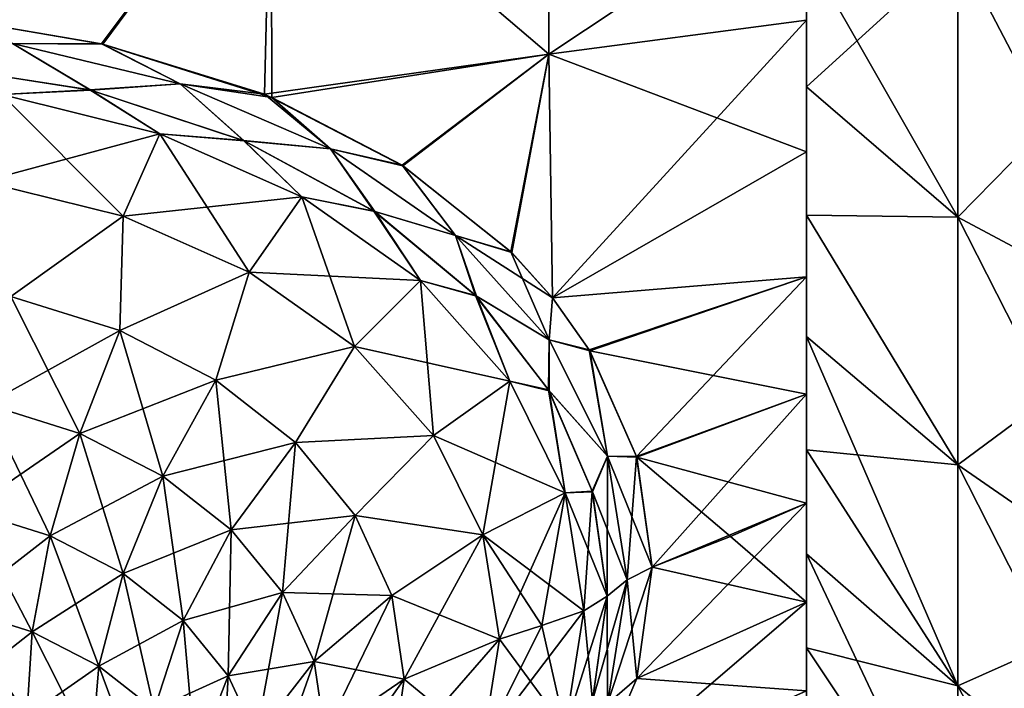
# Model space of a CAD drawing. Header units: millimetres. Extents: x -139 to 139, y -32 to 1264.
# Tile 27 of 256: x -124.02 to -115.98, y -10.7 to -5.25. Entities that reach past the tile are written whole.
import ezdxf

# ---------------------------------------------------------------- set-up
doc = ezdxf.new("R2010")
doc.units = ezdxf.units.MM
doc.header["$LTSCALE"] = 26.699852
for name, color, linetype in [('152', 7, 'CONTINUOUS'), ('155', 7, 'CONTINUOUS'), ('157', 7, 'CONTINUOUS'), ('158', 7, 'CONTINUOUS'), ('160', 7, 'CONTINUOUS'), ('162', 7, 'CONTINUOUS'), ('165', 7, 'CONTINUOUS'), ('166', 7, 'CONTINUOUS'), ('169', 7, 'CONTINUOUS'), ('170', 7, 'CONTINUOUS'), ('174', 7, 'CONTINUOUS'), ('175', 7, 'CONTINUOUS'), ('176', 7, 'CONTINUOUS'), ('180', 7, 'CONTINUOUS'), ('205', 7, 'CONTINUOUS'), ('206', 7, 'CONTINUOUS'), ('207', 7, 'CONTINUOUS'), ('208', 7, 'CONTINUOUS'), ('55', 7, 'CONTINUOUS'), ('59', 7, 'CONTINUOUS')]:
    doc.layers.add(name, color=color, linetype=linetype)

msp = doc.modelspace()

# ---------------------------------------------------------------- linework, layer by layer
at = {"layer": '152', "color": 7, "linetype": 'CONTINUOUS', "true_color": 0xa2afbf}
for points in [[(-124.3241, -5.2784, 14.3945), (-121.9666, -3.596, 14.4944), (-124.3306, -3.2274, 14.9888), (-124.3241, -5.2784, 14.3945)], [(-119.7015, -5.5284, 13.0239), (-119.7015, -3.3749, 13.7403), (-121.9666, -3.596, 14.4944), (-119.7015, -5.5284, 13.0239)], [(-119.7015, -3.3749, 13.7403), (-119.7015, -5.5284, 13.0239), (-117.6, -4.1313, 12.3261), (-119.7015, -3.3749, 13.7403)], [(-123.3503, -5.4442, 14.2089), (-121.9666, -3.596, 14.4944), (-124.3241, -5.2784, 14.3945), (-123.3503, -5.4442, 14.2089)], [(-121.9616, -5.8819, 13.7254), (-121.9666, -3.596, 14.4944), (-123.3503, -5.4442, 14.2089), (-121.9616, -5.8819, 13.7254)], [(-121.9616, -5.8819, 13.7254), (-119.7015, -5.5284, 13.0239), (-121.9666, -3.596, 14.4944), (-121.9616, -5.8819, 13.7254)], [(-117.6, -4.1313, 12.3261), (-119.7015, -5.5284, 13.0239), (-117.6, -5.251, 11.8923), (-117.6, -4.1313, 12.3261)], [(-119.7015, -5.5284, 13.0239), (-119.6724, -7.5163, 11.9719), (-117.6, -5.251, 11.8923), (-119.7015, -5.5284, 13.0239)], [(-117.6, -5.251, 11.8923), (-119.6724, -7.5163, 11.9719), (-117.6, -6.3259, 11.3571), (-117.6, -5.251, 11.8923)], [(-120.8982, -6.4357, 13.123), (-119.7015, -5.5284, 13.0239), (-121.9616, -5.8819, 13.7254), (-120.8982, -6.4357, 13.123)], [(-120.0101, -7.1422, 12.3669), (-119.7015, -5.5284, 13.0239), (-120.8982, -6.4357, 13.123), (-120.0101, -7.1422, 12.3669)], [(-119.6724, -7.5163, 11.9719), (-119.7015, -5.5284, 13.0239), (-120.0101, -7.1422, 12.3669), (-119.6724, -7.5163, 11.9719)], [(-117.6, -6.3259, 11.3571), (-119.6724, -7.5163, 11.9719), (-117.6, -7.3468, 10.725), (-117.6, -6.3259, 11.3571)], [(-119.6724, -7.5163, 11.9719), (-119.3727, -7.9412, 11.5275), (-117.6, -7.3468, 10.725), (-119.6724, -7.5163, 11.9719)], [(-119.3727, -7.9412, 11.5275), (-118.9858, -8.8118, 10.6306), (-117.6, -7.3468, 10.725), (-119.3727, -7.9412, 11.5275)], [(-117.6, -7.3468, 10.725), (-118.9858, -8.8118, 10.6306), (-117.6, -8.305, 10.0013), (-117.6, -7.3468, 10.725)], [(-118.9858, -8.8118, 10.6306), (-118.8571, -9.7166, 9.7166), (-117.6, -8.305, 10.0013), (-118.9858, -8.8118, 10.6306)], [(-117.6, -8.305, 10.0013), (-118.8571, -9.7166, 9.7166), (-117.6, -9.1924, 9.1924), (-117.6, -8.305, 10.0013)], [(-117.6, -9.1924, 9.1924), (-118.8571, -9.7166, 9.7166), (-118.9837, -10.623, 8.8192), (-117.6, -9.1924, 9.1924)], [(-117.6, -10.0013, 8.305), (-117.6, -9.1924, 9.1924), (-118.9837, -10.623, 8.8192), (-117.6, -10.0013, 8.305)], [(-117.6, -9.1924, -9.1924), (-117.6, -10.0013, -8.305), (-118.2192, -9.4658, -9.4658), (-117.6, -9.1924, -9.1924)], [(-118.2192, -9.4658, -9.4658), (-117.6, -10.0013, -8.305), (-118.8571, -9.7166, -9.7166), (-118.2192, -9.4658, -9.4658)], [(-118.8571, -9.7166, -9.7166), (-117.6, -10.0013, -8.305), (-118.984, -10.624, -8.8182), (-118.8571, -9.7166, -9.7166)], [(-117.6, -10.725, 7.3468), (-117.6, -10.0013, 8.305), (-119.3656, -11.5152, 7.9532), (-117.6, -10.725, 7.3468)], [(-119.3656, -11.5152, 7.9532), (-117.6, -10.0013, 8.305), (-118.9837, -10.623, 8.8192), (-119.3656, -11.5152, 7.9532)], [(-117.6, -10.0013, -8.305), (-117.6, -10.725, -7.3468), (-118.984, -10.624, -8.8182), (-117.6, -10.0013, -8.305)], [(-118.984, -10.624, -8.8182), (-117.6, -10.725, -7.3468), (-119.3663, -11.5165, -7.952), (-118.984, -10.624, -8.8182)]]:
    msp.add_3dface(points, dxfattribs=at)
at = {"layer": '155', "color": 7, "linetype": 'CONTINUOUS', "true_color": 0xa2afbf}
for points in [[(-124.324, -5.2784, -14.3945), (-124.3306, -3.2271, -14.9889), (-121.9666, -3.5951, -14.4947), (-124.324, -5.2784, -14.3945)], [(-119.7015, -3.3753, -13.7402), (-119.7015, -5.5288, -13.0238), (-121.9666, -3.5951, -14.4947), (-119.7015, -3.3753, -13.7402)], [(-119.7015, -5.5288, -13.0238), (-119.7015, -3.3753, -13.7402), (-117.6, -4.1313, -12.3261), (-119.7015, -5.5288, -13.0238)], [(-123.3418, -5.4462, -14.2067), (-124.324, -5.2784, -14.3945), (-121.9666, -3.5951, -14.4947), (-123.3418, -5.4462, -14.2067)], [(-122.0222, -5.8569, -13.7527), (-123.3418, -5.4462, -14.2067), (-121.9666, -3.5951, -14.4947), (-122.0222, -5.8569, -13.7527)], [(-119.7015, -5.5288, -13.0238), (-122.0222, -5.8569, -13.7527), (-121.9666, -3.5951, -14.4947), (-119.7015, -5.5288, -13.0238)], [(-117.6, -5.251, -11.8923), (-119.7015, -5.5288, -13.0238), (-117.6, -4.1313, -12.3261), (-117.6, -5.251, -11.8923)], [(-117.6, -6.3259, -11.3571), (-119.7015, -5.5288, -13.0238), (-117.6, -5.251, -11.8923), (-117.6, -6.3259, -11.3571)], [(-122.0222, -5.8569, -13.7527), (-119.7015, -5.5288, -13.0238), (-120.8917, -6.4399, -13.1185), (-122.0222, -5.8569, -13.7527)], [(-120.8917, -6.4399, -13.1185), (-119.7015, -5.5288, -13.0238), (-120.0039, -7.1484, -12.3603), (-120.8917, -6.4399, -13.1185)], [(-119.7015, -5.5288, -13.0238), (-119.6724, -7.5166, -11.9717), (-120.0039, -7.1484, -12.3603), (-119.7015, -5.5288, -13.0238)], [(-119.6724, -7.5166, -11.9717), (-119.7015, -5.5288, -13.0238), (-117.6, -6.3259, -11.3571), (-119.6724, -7.5166, -11.9717)], [(-117.6, -7.3468, -10.725), (-119.6724, -7.5166, -11.9717), (-117.6, -6.3259, -11.3571), (-117.6, -7.3468, -10.725)], [(-119.367, -7.9508, -11.5177), (-119.6724, -7.5166, -11.9717), (-117.6, -7.3468, -10.725), (-119.367, -7.9508, -11.5177)], [(-117.6, -8.305, -10.0013), (-119.367, -7.9508, -11.5177), (-117.6, -7.3468, -10.725), (-117.6, -8.305, -10.0013)], [(-118.9842, -8.8176, -10.6246), (-119.367, -7.9508, -11.5177), (-117.6, -8.305, -10.0013), (-118.9842, -8.8176, -10.6246)], [(-117.6, -9.1924, -9.1924), (-118.9842, -8.8176, -10.6246), (-117.6, -8.305, -10.0013), (-117.6, -9.1924, -9.1924)], [(-117.6, -9.1924, -9.1924), (-118.2192, -9.4658, -9.4658), (-118.9842, -8.8176, -10.6246), (-117.6, -9.1924, -9.1924)], [(-118.2192, -9.4658, -9.4658), (-118.8571, -9.7166, -9.7166), (-118.9842, -8.8176, -10.6246), (-118.2192, -9.4658, -9.4658)]]:
    msp.add_3dface(points, dxfattribs=at)
at = {"layer": '157', "color": 7, "linetype": 'CONTINUOUS', "true_color": 0xa2afbf}
for points in [[(-119.4152, -10.0711, -10.0711), (-119.5684, -11.0324, -9.1097), (-119.7578, -10.1909, -10.1909), (-119.4152, -10.0711, -10.0711)], [(-119.7578, -10.1909, -10.1909), (-119.5684, -11.0324, -9.1097), (-120.105, -10.3038, -10.3038), (-119.7578, -10.1909, -10.1909)], [(-120.105, -10.3038, -10.3038), (-119.5684, -11.0324, -9.1097), (-120.2409, -11.1566, -9.451), (-120.105, -10.3038, -10.3038)]]:
    msp.add_3dface(points, dxfattribs=at)
at = {"layer": '158', "color": 7, "linetype": 'CONTINUOUS', "true_color": 0xa2afbf}
for points in [[(-122.8741, -6.1787, -13.9635), (-124.3189, -6.5674, -14.0402), (-124.1654, -5.8591, -14.283), (-122.8741, -6.1787, -13.9635)], [(-123.1734, -6.8508, -13.7568), (-124.3189, -6.5674, -14.0402), (-122.8741, -6.1787, -13.9635), (-123.1734, -6.8508, -13.7568)], [(-121.7156, -6.6934, -13.4488), (-123.1734, -6.8508, -13.7568), (-122.8741, -6.1787, -13.9635), (-121.7156, -6.6934, -13.4488)], [(-122.1457, -7.3074, -13.3002), (-123.1734, -6.8508, -13.7568), (-121.7156, -6.6934, -13.4488), (-122.1457, -7.3074, -13.3002)], [(-120.7482, -7.3774, -12.7647), (-122.1457, -7.3074, -13.3002), (-121.7156, -6.6934, -13.4488), (-120.7482, -7.3774, -12.7647)], [(-121.2875, -7.9143, -12.6933), (-122.1457, -7.3074, -13.3002), (-120.7482, -7.3774, -12.7647), (-121.2875, -7.9143, -12.6933)], [(-120.0203, -8.1966, -11.9456), (-121.2875, -7.9143, -12.6933), (-120.7482, -7.3774, -12.7647), (-120.0203, -8.1966, -11.9456)], [(-120.6417, -8.6409, -11.9667), (-121.2875, -7.9143, -12.6933), (-120.0203, -8.1966, -11.9456), (-120.6417, -8.6409, -11.9667)], [(-119.5684, -9.1097, -11.0324), (-120.6417, -8.6409, -11.9667), (-120.0203, -8.1966, -11.9456), (-119.5684, -9.1097, -11.0324)], [(-120.2409, -9.451, -11.1566), (-120.6417, -8.6409, -11.9667), (-119.5684, -9.1097, -11.0324), (-120.2409, -9.451, -11.1566)], [(-119.4152, -10.0711, -10.0711), (-120.2409, -9.451, -11.1566), (-119.5684, -9.1097, -11.0324), (-119.4152, -10.0711, -10.0711)], [(-119.4152, -10.0711, -10.0711), (-119.7578, -10.1909, -10.1909), (-120.2409, -9.451, -11.1566), (-119.4152, -10.0711, -10.0711)], [(-119.7578, -10.1909, -10.1909), (-120.105, -10.3038, -10.3038), (-120.2409, -9.451, -11.1566), (-119.7578, -10.1909, -10.1909)]]:
    msp.add_3dface(points, dxfattribs=at)
at = {"layer": '160', "color": 7, "linetype": 'CONTINUOUS', "true_color": 0xa2afbf}
for points in [[(-120.105, -10.3038, -10.3038), (-120.2409, -11.1566, -9.451), (-120.881, -10.6287, -10.6287), (-120.105, -10.3038, -10.3038)], [(-120.9825, -11.3114, -9.9459), (-121.5293, -11.0728, -11.0728), (-120.881, -10.6287, -10.6287), (-120.9825, -11.3114, -9.9459)], [(-120.2409, -11.1566, -9.451), (-120.9825, -11.3114, -9.9459), (-120.881, -10.6287, -10.6287), (-120.2409, -11.1566, -9.451)]]:
    msp.add_3dface(points, dxfattribs=at)
at = {"layer": '162', "color": 7, "linetype": 'CONTINUOUS', "true_color": 0xa2afbf}
for points in [[(-124.3189, -6.5674, -14.0402), (-123.1734, -6.8508, -13.7568), (-124.0899, -7.5056, -13.7518), (-124.3189, -6.5674, -14.0402)], [(-123.1734, -6.8508, -13.7568), (-123.203, -7.7848, -13.4726), (-124.0899, -7.5056, -13.7518), (-123.1734, -6.8508, -13.7568)], [(-123.1734, -6.8508, -13.7568), (-122.1457, -7.3074, -13.3002), (-123.203, -7.7848, -13.4726), (-123.1734, -6.8508, -13.7568)], [(-122.1457, -7.3074, -13.3002), (-122.4175, -8.1883, -13.0691), (-123.203, -7.7848, -13.4726), (-122.1457, -7.3074, -13.3002)], [(-122.1457, -7.3074, -13.3002), (-121.2875, -7.9143, -12.6933), (-122.4175, -8.1883, -13.0691), (-122.1457, -7.3074, -13.3002)], [(-123.203, -7.7848, -13.4726), (-124.2903, -8.3857, -13.7599), (-124.0899, -7.5056, -13.7518), (-123.203, -7.7848, -13.4726)], [(-123.5272, -8.626, -13.5196), (-124.2903, -8.3857, -13.7599), (-123.203, -7.7848, -13.4726), (-123.5272, -8.626, -13.5196)], [(-122.4175, -8.1883, -13.0691), (-123.5272, -8.626, -13.5196), (-123.203, -7.7848, -13.4726), (-122.4175, -8.1883, -13.0691)], [(-121.2875, -7.9143, -12.6933), (-121.7679, -8.6985, -12.5589), (-122.4175, -8.1883, -13.0691), (-121.2875, -7.9143, -12.6933)], [(-121.2875, -7.9143, -12.6933), (-120.6417, -8.6409, -11.9667), (-121.7679, -8.6985, -12.5589), (-121.2875, -7.9143, -12.6933)], [(-122.8514, -8.9732, -13.1724), (-123.5272, -8.626, -13.5196), (-122.4175, -8.1883, -13.0691), (-122.8514, -8.9732, -13.1724)], [(-121.7679, -8.6985, -12.5589), (-122.8514, -8.9732, -13.1724), (-122.4175, -8.1883, -13.0691), (-121.7679, -8.6985, -12.5589)], [(-123.5272, -8.626, -13.5196), (-124.4399, -9.2501, -13.9728), (-124.2903, -8.3857, -13.7599), (-123.5272, -8.626, -13.5196)], [(-123.7693, -9.4612, -13.7617), (-124.4399, -9.2501, -13.9728), (-123.5272, -8.626, -13.5196), (-123.7693, -9.4612, -13.7617)], [(-122.8514, -8.9732, -13.1724), (-123.7693, -9.4612, -13.7617), (-123.5272, -8.626, -13.5196), (-122.8514, -8.9732, -13.1724)], [(-120.6417, -8.6409, -11.9667), (-121.2825, -9.293, -11.9643), (-121.7679, -8.6985, -12.5589), (-120.6417, -8.6409, -11.9667)], [(-120.6417, -8.6409, -11.9667), (-120.2409, -9.451, -11.1566), (-121.2825, -9.293, -11.9643), (-120.6417, -8.6409, -11.9667)], [(-122.2924, -9.4121, -12.7335), (-122.8514, -8.9732, -13.1724), (-121.7679, -8.6985, -12.5589), (-122.2924, -9.4121, -12.7335)], [(-121.2825, -9.293, -11.9643), (-122.2924, -9.4121, -12.7335), (-121.7679, -8.6985, -12.5589), (-121.2825, -9.293, -11.9643)], [(-123.1755, -9.7663, -13.4566), (-123.7693, -9.4612, -13.7617), (-122.8514, -8.9732, -13.1724), (-123.1755, -9.7663, -13.4566)], [(-122.2924, -9.4121, -12.7335), (-123.1755, -9.7663, -13.4566), (-122.8514, -8.9732, -13.1724), (-122.2924, -9.4121, -12.7335)], [(-123.7693, -9.4612, -13.7617), (-124.5307, -10.0511, -14.379), (-124.4399, -9.2501, -13.9728), (-123.7693, -9.4612, -13.7617)], [(-121.8748, -9.9236, -12.222), (-122.2924, -9.4121, -12.7335), (-121.2825, -9.293, -11.9643), (-121.8748, -9.9236, -12.222)], [(-120.9825, -9.9459, -11.3114), (-121.8748, -9.9236, -12.222), (-121.2825, -9.293, -11.9643), (-120.9825, -9.9459, -11.3114)], [(-120.2409, -9.451, -11.1566), (-120.9825, -9.9459, -11.3114), (-121.2825, -9.293, -11.9643), (-120.2409, -9.451, -11.1566)], [(-123.9161, -10.2446, -14.1855), (-124.5307, -10.0511, -14.379), (-123.7693, -9.4612, -13.7617), (-123.9161, -10.2446, -14.1855)], [(-123.1755, -9.7663, -13.4566), (-123.9161, -10.2446, -14.1855), (-123.7693, -9.4612, -13.7617), (-123.1755, -9.7663, -13.4566)], [(-122.6843, -10.152, -13.0709), (-123.1755, -9.7663, -13.4566), (-122.2924, -9.4121, -12.7335), (-122.6843, -10.152, -13.0709)], [(-121.8748, -9.9236, -12.222), (-122.6843, -10.152, -13.0709), (-122.2924, -9.4121, -12.7335), (-121.8748, -9.9236, -12.222)], [(-120.2409, -9.451, -11.1566), (-120.105, -10.3038, -10.3038), (-120.9825, -9.9459, -11.3114), (-120.2409, -9.451, -11.1566)], [(-123.3719, -10.5242, -13.9059), (-123.9161, -10.2446, -14.1855), (-123.1755, -9.7663, -13.4566), (-123.3719, -10.5242, -13.9059)], [(-122.6843, -10.152, -13.0709), (-123.3719, -10.5242, -13.9059), (-123.1755, -9.7663, -13.4566), (-122.6843, -10.152, -13.0709)], [(-122.3172, -10.6016, -12.6213), (-122.6843, -10.152, -13.0709), (-121.8748, -9.9236, -12.222), (-122.3172, -10.6016, -12.6213)], [(-121.6167, -10.4854, -11.6602), (-122.3172, -10.6016, -12.6213), (-121.8748, -9.9236, -12.222), (-121.6167, -10.4854, -11.6602)], [(-121.6167, -10.4854, -11.6602), (-121.8748, -9.9236, -12.222), (-120.9825, -9.9459, -11.3114), (-121.6167, -10.4854, -11.6602)], [(-120.881, -10.6287, -10.6287), (-121.6167, -10.4854, -11.6602), (-120.9825, -9.9459, -11.3114), (-120.881, -10.6287, -10.6287)], [(-120.105, -10.3038, -10.3038), (-120.881, -10.6287, -10.6287), (-120.9825, -9.9459, -11.3114), (-120.105, -10.3038, -10.3038)], [(-123.9161, -10.2446, -14.1855), (-124.5575, -10.7448, -14.9559), (-124.5307, -10.0511, -14.379), (-123.9161, -10.2446, -14.1855)], [(-122.9218, -10.8777, -13.5524), (-123.3719, -10.5242, -13.9059), (-122.6843, -10.152, -13.0709), (-122.9218, -10.8777, -13.5524)], [(-122.3172, -10.6016, -12.6213), (-122.9218, -10.8777, -13.5524), (-122.6843, -10.152, -13.0709), (-122.3172, -10.6016, -12.6213)], [(-123.9595, -10.9331, -14.7677), (-124.5575, -10.7448, -14.9559), (-123.9161, -10.2446, -14.1855), (-123.9595, -10.9331, -14.7677)], [(-123.3719, -10.5242, -13.9059), (-123.9595, -10.9331, -14.7677), (-123.9161, -10.2446, -14.1855), (-123.3719, -10.5242, -13.9059)], [(-123.43, -11.2051, -14.4956), (-123.9595, -10.9331, -14.7677), (-123.3719, -10.5242, -13.9059), (-123.43, -11.2051, -14.4956)], [(-122.9218, -10.8777, -13.5524), (-123.43, -11.2051, -14.4956), (-123.3719, -10.5242, -13.9059), (-122.9218, -10.8777, -13.5524)], [(-122.0904, -11.0952, -12.1277), (-122.3172, -10.6016, -12.6213), (-121.6167, -10.4854, -11.6602), (-122.0904, -11.0952, -12.1277)], [(-121.5293, -11.0728, -11.0728), (-122.0904, -11.0952, -12.1277), (-121.6167, -10.4854, -11.6602), (-121.5293, -11.0728, -11.0728)], [(-120.881, -10.6287, -10.6287), (-121.5293, -11.0728, -11.0728), (-121.6167, -10.4854, -11.6602), (-120.881, -10.6287, -10.6287)], [(-122.5855, -11.2896, -13.1405), (-122.9218, -10.8777, -13.5524), (-122.3172, -10.6016, -12.6213), (-122.5855, -11.2896, -13.1405)], [(-122.0904, -11.0952, -12.1277), (-122.5855, -11.2896, -13.1405), (-122.3172, -10.6016, -12.6213), (-122.0904, -11.0952, -12.1277)]]:
    msp.add_3dface(points, dxfattribs=at)
at = {"layer": '165', "color": 7, "linetype": 'CONTINUOUS', "true_color": 0xa2afbf}
for points in [[(-119.4152, -10.0711, -10.0711), (-119.2266, -9.9519, -9.9519), (-119.3444, -10.8051, -9.1022), (-119.4152, -10.0711, -10.0711)], [(-119.5684, -11.0324, -9.1097), (-119.4152, -10.0711, -10.0711), (-119.3444, -10.8051, -9.1022), (-119.5684, -11.0324, -9.1097)]]:
    msp.add_3dface(points, dxfattribs=at)
at = {"layer": '166', "color": 7, "linetype": 'CONTINUOUS', "true_color": 0xa2afbf}
for points in [[(-123.4388, -5.8235, -14.1615), (-124.1654, -5.8591, -14.283), (-124.8104, -5.6082, -14.3862), (-123.4388, -5.8235, -14.1615)], [(-122.8741, -6.1787, -13.9635), (-124.1654, -5.8591, -14.283), (-123.4388, -5.8235, -14.1615), (-122.8741, -6.1787, -13.9635)], [(-122.1867, -6.2367, -13.7323), (-122.8741, -6.1787, -13.9635), (-123.4388, -5.8235, -14.1615), (-122.1867, -6.2367, -13.7323)], [(-121.7156, -6.6934, -13.4488), (-122.8741, -6.1787, -13.9635), (-122.1867, -6.2367, -13.7323), (-121.7156, -6.6934, -13.4488)], [(-121.122, -6.8139, -13.1362), (-121.7156, -6.6934, -13.4488), (-122.1867, -6.2367, -13.7323), (-121.122, -6.8139, -13.1362)], [(-120.7482, -7.3774, -12.7647), (-121.7156, -6.6934, -13.4488), (-121.122, -6.8139, -13.1362), (-120.7482, -7.3774, -12.7647)], [(-120.2919, -7.5052, -12.4268), (-120.7482, -7.3774, -12.7647), (-121.122, -6.8139, -13.1362), (-120.2919, -7.5052, -12.4268)], [(-120.0203, -8.1966, -11.9456), (-120.7482, -7.3774, -12.7647), (-120.2919, -7.5052, -12.4268), (-120.0203, -8.1966, -11.9456)], [(-119.6995, -8.277, -11.64), (-120.0203, -8.1966, -11.9456), (-120.2919, -7.5052, -12.4268), (-119.6995, -8.277, -11.64)], [(-119.5684, -9.1097, -11.0324), (-120.0203, -8.1966, -11.9456), (-119.6995, -8.277, -11.64), (-119.5684, -9.1097, -11.0324)], [(-119.3445, -9.1017, -10.8055), (-119.5684, -9.1097, -11.0324), (-119.6995, -8.277, -11.64), (-119.3445, -9.1017, -10.8055)], [(-119.2266, -9.9519, -9.9519), (-119.5684, -9.1097, -11.0324), (-119.3445, -9.1017, -10.8055), (-119.2266, -9.9519, -9.9519)], [(-119.5684, -9.1097, -11.0324), (-119.2266, -9.9519, -9.9519), (-119.4152, -10.0711, -10.0711), (-119.5684, -9.1097, -11.0324)]]:
    msp.add_3dface(points, dxfattribs=at)
at = {"layer": '169', "color": 7, "linetype": 'CONTINUOUS', "true_color": 0xa2afbf}
for points in [[(-123.1734, -6.8508, 13.7568), (-124.1654, -5.8591, 14.283), (-124.3189, -6.5674, 14.0402), (-123.1734, -6.8508, 13.7568)], [(-122.8741, -6.1787, 13.9635), (-124.1654, -5.8591, 14.283), (-123.1734, -6.8508, 13.7568), (-122.8741, -6.1787, 13.9635)], [(-122.1457, -7.3074, 13.3002), (-122.8741, -6.1787, 13.9635), (-123.1734, -6.8508, 13.7568), (-122.1457, -7.3074, 13.3002)], [(-121.7156, -6.6934, 13.4488), (-122.8741, -6.1787, 13.9635), (-122.1457, -7.3074, 13.3002), (-121.7156, -6.6934, 13.4488)], [(-121.2875, -7.9143, 12.6933), (-121.7156, -6.6934, 13.4488), (-122.1457, -7.3074, 13.3002), (-121.2875, -7.9143, 12.6933)], [(-120.7482, -7.3774, 12.7647), (-121.7156, -6.6934, 13.4488), (-121.2875, -7.9143, 12.6933), (-120.7482, -7.3774, 12.7647)], [(-120.6417, -8.6409, 11.9667), (-120.7482, -7.3774, 12.7647), (-121.2875, -7.9143, 12.6933), (-120.6417, -8.6409, 11.9667)], [(-120.0203, -8.1966, 11.9456), (-120.7482, -7.3774, 12.7647), (-120.6417, -8.6409, 11.9667), (-120.0203, -8.1966, 11.9456)], [(-120.2409, -9.451, 11.1566), (-120.0203, -8.1966, 11.9456), (-120.6417, -8.6409, 11.9667), (-120.2409, -9.451, 11.1566)], [(-119.5684, -9.1097, 11.0324), (-120.0203, -8.1966, 11.9456), (-120.2409, -9.451, 11.1566), (-119.5684, -9.1097, 11.0324)], [(-120.105, -10.3038, 10.3038), (-119.5684, -9.1097, 11.0324), (-120.2409, -9.451, 11.1566), (-120.105, -10.3038, 10.3038)], [(-119.7578, -10.1909, 10.1909), (-119.5684, -9.1097, 11.0324), (-120.105, -10.3038, 10.3038), (-119.7578, -10.1909, 10.1909)], [(-119.4152, -10.0711, 10.0711), (-119.5684, -9.1097, 11.0324), (-119.7578, -10.1909, 10.1909), (-119.4152, -10.0711, 10.0711)]]:
    msp.add_3dface(points, dxfattribs=at)
at = {"layer": '170', "color": 7, "linetype": 'CONTINUOUS', "true_color": 0xa2afbf}
for points in [[(-124.8194, -5.6075, 14.3869), (-124.1654, -5.8591, 14.283), (-123.4477, -5.8213, 14.1637), (-124.8194, -5.6075, 14.3869)], [(-124.1654, -5.8591, 14.283), (-122.8741, -6.1787, 13.9635), (-123.4477, -5.8213, 14.1637), (-124.1654, -5.8591, 14.283)], [(-123.4477, -5.8213, 14.1637), (-122.8741, -6.1787, 13.9635), (-122.194, -6.2336, 13.7355), (-123.4477, -5.8213, 14.1637)], [(-122.8741, -6.1787, 13.9635), (-121.7156, -6.6934, 13.4488), (-122.194, -6.2336, 13.7355), (-122.8741, -6.1787, 13.9635)], [(-122.194, -6.2336, 13.7355), (-121.7156, -6.6934, 13.4488), (-121.1288, -6.8093, 13.141), (-122.194, -6.2336, 13.7355)], [(-121.7156, -6.6934, 13.4488), (-120.7482, -7.3774, 12.7647), (-121.1288, -6.8093, 13.141), (-121.7156, -6.6934, 13.4488)], [(-121.1288, -6.8093, 13.141), (-120.7482, -7.3774, 12.7647), (-120.2984, -7.4985, 12.4335), (-121.1288, -6.8093, 13.141)], [(-120.7482, -7.3774, 12.7647), (-120.0203, -8.1966, 11.9456), (-120.2984, -7.4985, 12.4335), (-120.7482, -7.3774, 12.7647)], [(-120.2984, -7.4985, 12.4335), (-120.0203, -8.1966, 11.9456), (-119.7053, -8.2672, 11.65), (-120.2984, -7.4985, 12.4335)], [(-120.0203, -8.1966, 11.9456), (-119.5684, -9.1097, 11.0324), (-119.7053, -8.2672, 11.65), (-120.0203, -8.1966, 11.9456)], [(-119.7053, -8.2672, 11.65), (-119.5684, -9.1097, 11.0324), (-119.3463, -9.0952, 10.8121), (-119.7053, -8.2672, 11.65)], [(-119.5684, -9.1097, 11.0324), (-119.4152, -10.0711, 10.0711), (-119.3463, -9.0952, 10.8121), (-119.5684, -9.1097, 11.0324)], [(-119.4152, -10.0711, 10.0711), (-119.2266, -9.9519, 9.9519), (-119.3463, -9.0952, 10.8121), (-119.4152, -10.0711, 10.0711)]]:
    msp.add_3dface(points, dxfattribs=at)
at = {"layer": '174', "color": 7, "linetype": 'CONTINUOUS', "true_color": 0xa2afbf}
for points in [[(-123.1734, -6.8508, 13.7568), (-124.3189, -6.5674, 14.0402), (-124.0899, -7.5056, 13.7518), (-123.1734, -6.8508, 13.7568)], [(-123.1734, -6.8508, 13.7568), (-124.0899, -7.5056, 13.7518), (-123.203, -7.7848, 13.4726), (-123.1734, -6.8508, 13.7568)], [(-122.1457, -7.3074, 13.3002), (-123.1734, -6.8508, 13.7568), (-123.203, -7.7848, 13.4726), (-122.1457, -7.3074, 13.3002)], [(-122.1457, -7.3074, 13.3002), (-123.203, -7.7848, 13.4726), (-122.4175, -8.1883, 13.0691), (-122.1457, -7.3074, 13.3002)], [(-121.2875, -7.9143, 12.6933), (-122.1457, -7.3074, 13.3002), (-122.4175, -8.1883, 13.0691), (-121.2875, -7.9143, 12.6933)], [(-124.2903, -8.3857, 13.7599), (-123.5272, -8.626, 13.5196), (-124.0899, -7.5056, 13.7518), (-124.2903, -8.3857, 13.7599)], [(-124.0899, -7.5056, 13.7518), (-123.5272, -8.626, 13.5196), (-123.203, -7.7848, 13.4726), (-124.0899, -7.5056, 13.7518)], [(-123.5272, -8.626, 13.5196), (-122.8514, -8.9732, 13.1724), (-123.203, -7.7848, 13.4726), (-123.5272, -8.626, 13.5196)], [(-123.203, -7.7848, 13.4726), (-122.8514, -8.9732, 13.1724), (-122.4175, -8.1883, 13.0691), (-123.203, -7.7848, 13.4726)], [(-121.2875, -7.9143, 12.6933), (-122.4175, -8.1883, 13.0691), (-121.7679, -8.6985, 12.5589), (-121.2875, -7.9143, 12.6933)], [(-120.6417, -8.6409, 11.9667), (-121.2875, -7.9143, 12.6933), (-121.7679, -8.6985, 12.5589), (-120.6417, -8.6409, 11.9667)], [(-122.8514, -8.9732, 13.1724), (-122.2924, -9.4121, 12.7335), (-122.4175, -8.1883, 13.0691), (-122.8514, -8.9732, 13.1724)], [(-122.4175, -8.1883, 13.0691), (-122.2924, -9.4121, 12.7335), (-121.7679, -8.6985, 12.5589), (-122.4175, -8.1883, 13.0691)], [(-124.4399, -9.2501, 13.9728), (-123.7693, -9.4612, 13.7617), (-124.2903, -8.3857, 13.7599), (-124.4399, -9.2501, 13.9728)], [(-124.2903, -8.3857, 13.7599), (-123.7693, -9.4612, 13.7617), (-123.5272, -8.626, 13.5196), (-124.2903, -8.3857, 13.7599)], [(-123.7693, -9.4612, 13.7617), (-123.1755, -9.7663, 13.4566), (-123.5272, -8.626, 13.5196), (-123.7693, -9.4612, 13.7617)], [(-123.5272, -8.626, 13.5196), (-123.1755, -9.7663, 13.4566), (-122.8514, -8.9732, 13.1724), (-123.5272, -8.626, 13.5196)], [(-120.6417, -8.6409, 11.9667), (-121.7679, -8.6985, 12.5589), (-121.2825, -9.293, 11.9643), (-120.6417, -8.6409, 11.9667)], [(-120.2409, -9.451, 11.1566), (-120.6417, -8.6409, 11.9667), (-121.2825, -9.293, 11.9643), (-120.2409, -9.451, 11.1566)], [(-122.2924, -9.4121, 12.7335), (-121.8748, -9.9236, 12.222), (-121.7679, -8.6985, 12.5589), (-122.2924, -9.4121, 12.7335)], [(-121.7679, -8.6985, 12.5589), (-121.8748, -9.9236, 12.222), (-121.2825, -9.293, 11.9643), (-121.7679, -8.6985, 12.5589)], [(-123.1755, -9.7663, 13.4566), (-122.6843, -10.152, 13.0709), (-122.8514, -8.9732, 13.1724), (-123.1755, -9.7663, 13.4566)], [(-122.8514, -8.9732, 13.1724), (-122.6843, -10.152, 13.0709), (-122.2924, -9.4121, 12.7335), (-122.8514, -8.9732, 13.1724)], [(-124.5307, -10.0511, 14.379), (-123.9161, -10.2446, 14.1855), (-124.4399, -9.2501, 13.9728), (-124.5307, -10.0511, 14.379)], [(-124.4399, -9.2501, 13.9728), (-123.9161, -10.2446, 14.1855), (-123.7693, -9.4612, 13.7617), (-124.4399, -9.2501, 13.9728)], [(-121.8748, -9.9236, 12.222), (-121.6167, -10.4854, 11.6602), (-121.2825, -9.293, 11.9643), (-121.8748, -9.9236, 12.222)], [(-121.2825, -9.293, 11.9643), (-121.6167, -10.4854, 11.6602), (-120.9825, -9.9459, 11.3114), (-121.2825, -9.293, 11.9643)], [(-120.2409, -9.451, 11.1566), (-121.2825, -9.293, 11.9643), (-120.9825, -9.9459, 11.3114), (-120.2409, -9.451, 11.1566)], [(-123.9161, -10.2446, 14.1855), (-123.3719, -10.5242, 13.9059), (-123.7693, -9.4612, 13.7617), (-123.9161, -10.2446, 14.1855)], [(-123.7693, -9.4612, 13.7617), (-123.3719, -10.5242, 13.9059), (-123.1755, -9.7663, 13.4566), (-123.7693, -9.4612, 13.7617)], [(-122.6843, -10.152, 13.0709), (-122.3172, -10.6016, 12.6213), (-122.2924, -9.4121, 12.7335), (-122.6843, -10.152, 13.0709)], [(-122.2924, -9.4121, 12.7335), (-122.3172, -10.6016, 12.6213), (-121.8748, -9.9236, 12.222), (-122.2924, -9.4121, 12.7335)], [(-120.2409, -9.451, 11.1566), (-120.9825, -9.9459, 11.3114), (-120.881, -10.6287, 10.6287), (-120.2409, -9.451, 11.1566)], [(-120.105, -10.3038, 10.3038), (-120.2409, -9.451, 11.1566), (-120.881, -10.6287, 10.6287), (-120.105, -10.3038, 10.3038)], [(-123.3719, -10.5242, 13.9059), (-122.9218, -10.8777, 13.5524), (-123.1755, -9.7663, 13.4566), (-123.3719, -10.5242, 13.9059)], [(-123.1755, -9.7663, 13.4566), (-122.9218, -10.8777, 13.5524), (-122.6843, -10.152, 13.0709), (-123.1755, -9.7663, 13.4566)], [(-122.3172, -10.6016, 12.6213), (-122.0904, -11.0952, 12.1277), (-121.8748, -9.9236, 12.222), (-122.3172, -10.6016, 12.6213)], [(-121.8748, -9.9236, 12.222), (-122.0904, -11.0952, 12.1277), (-121.6167, -10.4854, 11.6602), (-121.8748, -9.9236, 12.222)], [(-121.6167, -10.4854, 11.6602), (-121.5293, -11.0728, 11.0728), (-120.9825, -9.9459, 11.3114), (-121.6167, -10.4854, 11.6602)], [(-120.9825, -9.9459, 11.3114), (-121.5293, -11.0728, 11.0728), (-120.881, -10.6287, 10.6287), (-120.9825, -9.9459, 11.3114)], [(-124.5575, -10.7448, 14.9559), (-123.9595, -10.9331, 14.7677), (-124.5307, -10.0511, 14.379), (-124.5575, -10.7448, 14.9559)], [(-124.5307, -10.0511, 14.379), (-123.9595, -10.9331, 14.7677), (-123.9161, -10.2446, 14.1855), (-124.5307, -10.0511, 14.379)], [(-122.9218, -10.8777, 13.5524), (-122.5855, -11.2896, 13.1405), (-122.6843, -10.152, 13.0709), (-122.9218, -10.8777, 13.5524)], [(-122.6843, -10.152, 13.0709), (-122.5855, -11.2896, 13.1405), (-122.3172, -10.6016, 12.6213), (-122.6843, -10.152, 13.0709)], [(-123.9595, -10.9331, 14.7677), (-123.43, -11.2051, 14.4956), (-123.9161, -10.2446, 14.1855), (-123.9595, -10.9331, 14.7677)], [(-123.9161, -10.2446, 14.1855), (-123.43, -11.2051, 14.4956), (-123.3719, -10.5242, 13.9059), (-123.9161, -10.2446, 14.1855)], [(-123.43, -11.2051, 14.4956), (-122.992, -11.5491, 14.1517), (-123.3719, -10.5242, 13.9059), (-123.43, -11.2051, 14.4956)], [(-123.3719, -10.5242, 13.9059), (-122.992, -11.5491, 14.1517), (-122.9218, -10.8777, 13.5524), (-123.3719, -10.5242, 13.9059)], [(-122.0904, -11.0952, 12.1277), (-122.0137, -11.6115, 11.6115), (-121.6167, -10.4854, 11.6602), (-122.0904, -11.0952, 12.1277)], [(-121.6167, -10.4854, 11.6602), (-122.0137, -11.6115, 11.6115), (-121.5293, -11.0728, 11.0728), (-121.6167, -10.4854, 11.6602)], [(-122.5855, -11.2896, 13.1405), (-122.3776, -11.742, 12.6881), (-122.3172, -10.6016, 12.6213), (-122.5855, -11.2896, 13.1405)], [(-122.3172, -10.6016, 12.6213), (-122.3776, -11.742, 12.6881), (-122.0904, -11.0952, 12.1277), (-122.3172, -10.6016, 12.6213)]]:
    msp.add_3dface(points, dxfattribs=at)
at = {"layer": '175', "color": 7, "linetype": 'CONTINUOUS', "true_color": 0xa2afbf}
for points in [[(-119.4152, -10.0711, 10.0711), (-119.7578, -10.1909, 10.1909), (-120.2409, -11.1566, 9.451), (-119.4152, -10.0711, 10.0711)], [(-119.4152, -10.0711, 10.0711), (-120.2409, -11.1566, 9.451), (-119.5684, -11.0324, 9.1097), (-119.4152, -10.0711, 10.0711)], [(-119.7578, -10.1909, 10.1909), (-120.105, -10.3038, 10.3038), (-120.2409, -11.1566, 9.451), (-119.7578, -10.1909, 10.1909)]]:
    msp.add_3dface(points, dxfattribs=at)
at = {"layer": '176', "color": 7, "linetype": 'CONTINUOUS', "true_color": 0xa2afbf}
for points in [[(-119.2266, -9.9519, 9.9519), (-119.5684, -11.0324, 9.1097), (-119.3441, -10.8043, 9.1029), (-119.2266, -9.9519, 9.9519)], [(-119.2266, -9.9519, 9.9519), (-119.4152, -10.0711, 10.0711), (-119.5684, -11.0324, 9.1097), (-119.2266, -9.9519, 9.9519)]]:
    msp.add_3dface(points, dxfattribs=at)
at = {"layer": '180', "color": 7, "linetype": 'CONTINUOUS', "true_color": 0xa2afbf}
for points in [[(-120.105, -10.3038, 10.3038), (-120.881, -10.6287, 10.6287), (-120.9825, -11.3114, 9.9459), (-120.105, -10.3038, 10.3038)], [(-120.2409, -11.1566, 9.451), (-120.105, -10.3038, 10.3038), (-120.9825, -11.3114, 9.9459), (-120.2409, -11.1566, 9.451)], [(-120.881, -10.6287, 10.6287), (-121.5293, -11.0728, 11.0728), (-121.6167, -11.6602, 10.4854), (-120.881, -10.6287, 10.6287)], [(-120.881, -10.6287, 10.6287), (-121.6167, -11.6602, 10.4854), (-120.9825, -11.3114, 9.9459), (-120.881, -10.6287, 10.6287)]]:
    msp.add_3dface(points, dxfattribs=at)
at = {"layer": '205', "color": 7, "linetype": 'CONTINUOUS', "true_color": 0xa2afbf}
for points in [[(-124.324, -5.2784, -14.3945), (-123.3418, -5.4462, -14.2067), (-124.0782, -5.4423, -14.3193), (-124.324, -5.2784, -14.3945)], [(-123.4388, -5.8235, -14.1615), (-124.8104, -5.6082, -14.3862), (-124.0782, -5.4423, -14.3193), (-123.4388, -5.8235, -14.1615)], [(-124.0782, -5.4423, -14.3193), (-123.3418, -5.4462, -14.2067), (-122.7091, -5.771, -13.9708), (-124.0782, -5.4423, -14.3193)], [(-123.4388, -5.8235, -14.1615), (-124.0782, -5.4423, -14.3193), (-122.7091, -5.771, -13.9708), (-123.4388, -5.8235, -14.1615)], [(-123.3418, -5.4462, -14.2067), (-122.0222, -5.8569, -13.7527), (-122.7091, -5.771, -13.9708), (-123.3418, -5.4462, -14.2067)], [(-122.1867, -6.2367, -13.7323), (-123.4388, -5.8235, -14.1615), (-122.7091, -5.771, -13.9708), (-122.1867, -6.2367, -13.7323)], [(-122.7091, -5.771, -13.9708), (-122.0222, -5.8569, -13.7527), (-121.4836, -6.302, -13.4126), (-122.7091, -5.771, -13.9708)], [(-122.1867, -6.2367, -13.7323), (-122.7091, -5.771, -13.9708), (-121.4836, -6.302, -13.4126), (-122.1867, -6.2367, -13.7323)], [(-122.0222, -5.8569, -13.7527), (-120.8917, -6.4399, -13.1185), (-121.4836, -6.302, -13.4126), (-122.0222, -5.8569, -13.7527)], [(-121.122, -6.8139, -13.1362), (-122.1867, -6.2367, -13.7323), (-121.4836, -6.302, -13.4126), (-121.122, -6.8139, -13.1362)], [(-121.4836, -6.302, -13.4126), (-120.8917, -6.4399, -13.1185), (-120.463, -7.0096, -12.6757), (-121.4836, -6.302, -13.4126)], [(-121.122, -6.8139, -13.1362), (-121.4836, -6.302, -13.4126), (-120.463, -7.0096, -12.6757), (-121.122, -6.8139, -13.1362)], [(-120.8917, -6.4399, -13.1185), (-120.0039, -7.1484, -12.3603), (-120.463, -7.0096, -12.6757), (-120.8917, -6.4399, -13.1185)], [(-120.2919, -7.5052, -12.4268), (-121.122, -6.8139, -13.1362), (-120.463, -7.0096, -12.6757), (-120.2919, -7.5052, -12.4268)], [(-120.0039, -7.1484, -12.3603), (-119.6724, -7.5166, -11.9717), (-120.463, -7.0096, -12.6757), (-120.0039, -7.1484, -12.3603)], [(-120.463, -7.0096, -12.6757), (-119.6724, -7.5166, -11.9717), (-119.6974, -7.8597, -11.7997), (-120.463, -7.0096, -12.6757)], [(-120.2919, -7.5052, -12.4268), (-120.463, -7.0096, -12.6757), (-119.6974, -7.8597, -11.7997), (-120.2919, -7.5052, -12.4268)], [(-119.6995, -8.277, -11.64), (-120.2919, -7.5052, -12.4268), (-119.6974, -7.8597, -11.7997), (-119.6995, -8.277, -11.64)], [(-119.6724, -7.5166, -11.9717), (-119.367, -7.9508, -11.5177), (-119.6974, -7.8597, -11.7997), (-119.6724, -7.5166, -11.9717)], [(-119.6995, -8.277, -11.64), (-119.6974, -7.8597, -11.7997), (-119.2234, -8.811, -10.8308), (-119.6995, -8.277, -11.64)], [(-119.6974, -7.8597, -11.7997), (-119.367, -7.9508, -11.5177), (-119.2234, -8.811, -10.8308), (-119.6974, -7.8597, -11.7997)], [(-119.367, -7.9508, -11.5177), (-118.9842, -8.8176, -10.6246), (-119.2234, -8.811, -10.8308), (-119.367, -7.9508, -11.5177)], [(-119.3445, -9.1017, -10.8055), (-119.6995, -8.277, -11.64), (-119.2234, -8.811, -10.8308), (-119.3445, -9.1017, -10.8055)], [(-119.3445, -9.1017, -10.8055), (-119.2234, -8.811, -10.8308), (-119.0629, -9.8178, -9.8178), (-119.3445, -9.1017, -10.8055)], [(-118.9842, -8.8176, -10.6246), (-118.8571, -9.7166, -9.7166), (-119.2234, -8.811, -10.8308), (-118.9842, -8.8176, -10.6246)], [(-119.2234, -8.811, -10.8308), (-118.8571, -9.7166, -9.7166), (-119.0629, -9.8178, -9.8178), (-119.2234, -8.811, -10.8308)], [(-119.2266, -9.9519, -9.9519), (-119.3445, -9.1017, -10.8055), (-119.0629, -9.8178, -9.8178), (-119.2266, -9.9519, -9.9519)]]:
    msp.add_3dface(points, dxfattribs=at)
at = {"layer": '206', "color": 7, "linetype": 'CONTINUOUS', "true_color": 0xa2afbf}
for points in [[(-118.8571, -9.7166, -9.7166), (-118.984, -10.624, -8.8182), (-119.0629, -9.8178, -9.8178), (-118.8571, -9.7166, -9.7166)], [(-119.2266, -9.9519, -9.9519), (-119.0629, -9.8178, -9.8178), (-119.2234, -10.8308, -8.811), (-119.2266, -9.9519, -9.9519)], [(-119.0629, -9.8178, -9.8178), (-118.984, -10.624, -8.8182), (-119.2234, -10.8308, -8.811), (-119.0629, -9.8178, -9.8178)], [(-119.3444, -10.8051, -9.1022), (-119.2266, -9.9519, -9.9519), (-119.2234, -10.8308, -8.811), (-119.3444, -10.8051, -9.1022)], [(-118.984, -10.624, -8.8182), (-119.3663, -11.5165, -7.952), (-119.2234, -10.8308, -8.811), (-118.984, -10.624, -8.8182)]]:
    msp.add_3dface(points, dxfattribs=at)
at = {"layer": '207', "color": 7, "linetype": 'CONTINUOUS', "true_color": 0xa2afbf}
for points in [[(-118.9837, -10.623, 8.8192), (-118.8571, -9.7166, 9.7166), (-119.2234, -10.8308, 8.811), (-118.9837, -10.623, 8.8192)], [(-119.2234, -10.8308, 8.811), (-118.8571, -9.7166, 9.7166), (-119.0629, -9.8178, 9.8178), (-119.2234, -10.8308, 8.811)], [(-119.2266, -9.9519, 9.9519), (-119.3441, -10.8043, 9.1029), (-119.0629, -9.8178, 9.8178), (-119.2266, -9.9519, 9.9519)], [(-119.3441, -10.8043, 9.1029), (-119.2234, -10.8308, 8.811), (-119.0629, -9.8178, 9.8178), (-119.3441, -10.8043, 9.1029)], [(-119.3656, -11.5152, 7.9532), (-118.9837, -10.623, 8.8192), (-119.2234, -10.8308, 8.811), (-119.3656, -11.5152, 7.9532)]]:
    msp.add_3dface(points, dxfattribs=at)
at = {"layer": '208', "color": 7, "linetype": 'CONTINUOUS', "true_color": 0xa2afbf}
for points in [[(-123.3503, -5.4442, 14.2089), (-124.3241, -5.2784, 14.3945), (-124.0783, -5.4423, 14.3193), (-123.3503, -5.4442, 14.2089)], [(-124.8194, -5.6075, 14.3869), (-123.4477, -5.8213, 14.1637), (-124.0783, -5.4423, 14.3193), (-124.8194, -5.6075, 14.3869)], [(-122.7092, -5.771, 13.9709), (-123.3503, -5.4442, 14.2089), (-124.0783, -5.4423, 14.3193), (-122.7092, -5.771, 13.9709)], [(-123.4477, -5.8213, 14.1637), (-122.7092, -5.771, 13.9709), (-124.0783, -5.4423, 14.3193), (-123.4477, -5.8213, 14.1637)], [(-121.9616, -5.8819, 13.7254), (-123.3503, -5.4442, 14.2089), (-122.7092, -5.771, 13.9709), (-121.9616, -5.8819, 13.7254)], [(-123.4477, -5.8213, 14.1637), (-122.194, -6.2336, 13.7355), (-122.7092, -5.771, 13.9709), (-123.4477, -5.8213, 14.1637)], [(-121.4836, -6.3019, 13.4127), (-121.9616, -5.8819, 13.7254), (-122.7092, -5.771, 13.9709), (-121.4836, -6.3019, 13.4127)], [(-122.194, -6.2336, 13.7355), (-121.4836, -6.3019, 13.4127), (-122.7092, -5.771, 13.9709), (-122.194, -6.2336, 13.7355)], [(-120.8982, -6.4357, 13.123), (-121.9616, -5.8819, 13.7254), (-121.4836, -6.3019, 13.4127), (-120.8982, -6.4357, 13.123)], [(-122.194, -6.2336, 13.7355), (-121.1288, -6.8093, 13.141), (-121.4836, -6.3019, 13.4127), (-122.194, -6.2336, 13.7355)], [(-120.463, -7.0096, 12.6757), (-120.8982, -6.4357, 13.123), (-121.4836, -6.3019, 13.4127), (-120.463, -7.0096, 12.6757)], [(-121.1288, -6.8093, 13.141), (-120.463, -7.0096, 12.6757), (-121.4836, -6.3019, 13.4127), (-121.1288, -6.8093, 13.141)], [(-120.0101, -7.1422, 12.3669), (-120.8982, -6.4357, 13.123), (-120.463, -7.0096, 12.6757), (-120.0101, -7.1422, 12.3669)], [(-121.1288, -6.8093, 13.141), (-120.2984, -7.4985, 12.4335), (-120.463, -7.0096, 12.6757), (-121.1288, -6.8093, 13.141)], [(-119.6975, -7.8597, 11.7998), (-120.0101, -7.1422, 12.3669), (-120.463, -7.0096, 12.6757), (-119.6975, -7.8597, 11.7998)], [(-120.2984, -7.4985, 12.4335), (-119.6975, -7.8597, 11.7998), (-120.463, -7.0096, 12.6757), (-120.2984, -7.4985, 12.4335)], [(-119.6724, -7.5163, 11.9719), (-120.0101, -7.1422, 12.3669), (-119.6975, -7.8597, 11.7998), (-119.6724, -7.5163, 11.9719)], [(-120.2984, -7.4985, 12.4335), (-119.7053, -8.2672, 11.65), (-119.6975, -7.8597, 11.7998), (-120.2984, -7.4985, 12.4335)], [(-119.3727, -7.9412, 11.5275), (-119.6724, -7.5163, 11.9719), (-119.6975, -7.8597, 11.7998), (-119.3727, -7.9412, 11.5275)], [(-119.7053, -8.2672, 11.65), (-119.2234, -8.811, 10.8308), (-119.6975, -7.8597, 11.7998), (-119.7053, -8.2672, 11.65)], [(-119.2234, -8.811, 10.8308), (-119.3727, -7.9412, 11.5275), (-119.6975, -7.8597, 11.7998), (-119.2234, -8.811, 10.8308)], [(-118.9858, -8.8118, 10.6306), (-119.3727, -7.9412, 11.5275), (-119.2234, -8.811, 10.8308), (-118.9858, -8.8118, 10.6306)], [(-119.7053, -8.2672, 11.65), (-119.3463, -9.0952, 10.8121), (-119.2234, -8.811, 10.8308), (-119.7053, -8.2672, 11.65)], [(-119.3463, -9.0952, 10.8121), (-119.2266, -9.9519, 9.9519), (-119.2234, -8.811, 10.8308), (-119.3463, -9.0952, 10.8121)], [(-119.2266, -9.9519, 9.9519), (-119.0629, -9.8178, 9.8178), (-119.2234, -8.811, 10.8308), (-119.2266, -9.9519, 9.9519)], [(-119.0629, -9.8178, 9.8178), (-118.9858, -8.8118, 10.6306), (-119.2234, -8.811, 10.8308), (-119.0629, -9.8178, 9.8178)], [(-118.8571, -9.7166, 9.7166), (-118.9858, -8.8118, 10.6306), (-119.0629, -9.8178, 9.8178), (-118.8571, -9.7166, 9.7166)]]:
    msp.add_3dface(points, dxfattribs=at)
at = {"layer": '55', "color": 7, "linetype": 'CONTINUOUS', "true_color": 0xa2afbf}
for points in [[(-116.3636, -4.6688, -14.3692), (-116.3636, -6.8592, -13.4619), (-117.6, -4.6961, -12.1221), (-116.3636, -4.6688, -14.3692)], [(-117.6, -4.6961, -12.1221), (-116.3636, -6.8592, -13.4619), (-117.6, -5.7946, -11.6371), (-117.6, -4.6961, -12.1221)], [(-116.3636, -6.8592, -13.4619), (-116.3636, -4.6688, -14.3692), (-114.7775, -7.7051, -15.122), (-116.3636, -6.8592, -13.4619)], [(-114.7775, -7.7051, -15.122), (-116.3636, -4.6688, -14.3692), (-114.7775, -5.2446, -16.1412), (-114.7775, -7.7051, -15.122)], [(-117.6, -5.7946, -11.6371), (-116.3636, -6.8592, -13.4619), (-117.6, -6.8436, -11.0528), (-117.6, -5.7946, -11.6371)], [(-116.3636, -6.8592, -13.4619), (-116.3636, -8.8806, -12.2232), (-117.6, -6.8436, -11.0528), (-116.3636, -6.8592, -13.4619)], [(-117.6, -6.8436, -11.0528), (-116.3636, -8.8806, -12.2232), (-117.6, -7.8343, -10.3742), (-117.6, -6.8436, -11.0528)], [(-116.3636, -8.8806, -12.2232), (-116.3636, -6.8592, -13.4619), (-114.7775, -9.9758, -13.7305), (-116.3636, -8.8806, -12.2232)], [(-114.7775, -9.9758, -13.7305), (-116.3636, -6.8592, -13.4619), (-114.7775, -7.7051, -15.122), (-114.7775, -9.9758, -13.7305)], [(-116.3636, -8.8806, -12.2232), (-116.3636, -10.6834, -10.6834), (-117.6, -7.8343, -10.3742), (-116.3636, -8.8806, -12.2232)], [(-117.6, -7.8343, -10.3742), (-116.3636, -10.6834, -10.6834), (-117.6, -8.758, -9.6071), (-117.6, -7.8343, -10.3742)], [(-117.6, -8.758, -9.6071), (-116.3636, -10.6834, -10.6834), (-117.6, -9.6071, -8.758), (-117.6, -8.758, -9.6071)], [(-116.3636, -10.6834, -10.6834), (-116.3636, -8.8806, -12.2232), (-114.7775, -12.0009, -12.0009), (-116.3636, -10.6834, -10.6834)], [(-114.7775, -12.0009, -12.0009), (-116.3636, -8.8806, -12.2232), (-114.7775, -9.9758, -13.7305), (-114.7775, -12.0009, -12.0009)], [(-116.3636, -10.6834, -10.6834), (-116.3636, -12.2232, -8.8806), (-117.6, -9.6071, -8.758), (-116.3636, -10.6834, -10.6834)], [(-117.6, -9.6071, -8.758), (-116.3636, -12.2232, -8.8806), (-117.6, -10.3742, -7.8343), (-117.6, -9.6071, -8.758)], [(-117.6, -10.3742, -7.8343), (-116.3636, -12.2232, -8.8806), (-117.6, -11.0528, -6.8436), (-117.6, -10.3742, -7.8343)], [(-116.3636, -12.2232, -8.8806), (-116.3636, -10.6834, -10.6834), (-114.7775, -13.7305, -9.9758), (-116.3636, -12.2232, -8.8806)], [(-114.7775, -13.7305, -9.9758), (-116.3636, -10.6834, -10.6834), (-114.7775, -12.0009, -12.0009), (-114.7775, -13.7305, -9.9758)]]:
    msp.add_3dface(points, dxfattribs=at)
at = {"layer": '59', "color": 7, "linetype": 'CONTINUOUS', "true_color": 0xa2afbf}
for points in [[(-117.6, -4.6961, 12.1221), (-117.6, -5.7946, 11.6371), (-116.3636, -4.6688, 14.3692), (-117.6, -4.6961, 12.1221)], [(-116.3636, -4.6688, 14.3692), (-117.6, -5.7946, 11.6371), (-116.3636, -6.8592, 13.4619), (-116.3636, -4.6688, 14.3692)], [(-116.3636, -4.6688, 14.3692), (-116.3636, -6.8592, 13.4619), (-114.7775, -5.2446, 16.1412), (-116.3636, -4.6688, 14.3692)], [(-114.7775, -5.2446, 16.1412), (-116.3636, -6.8592, 13.4619), (-114.7775, -7.7051, 15.122), (-114.7775, -5.2446, 16.1412)], [(-117.6, -5.7946, 11.6371), (-117.6, -6.8436, 11.0528), (-116.3636, -6.8592, 13.4619), (-117.6, -5.7946, 11.6371)], [(-117.6, -6.8436, 11.0528), (-117.6, -7.8343, 10.3742), (-116.3636, -8.8806, 12.2232), (-117.6, -6.8436, 11.0528)], [(-116.3636, -6.8592, 13.4619), (-117.6, -6.8436, 11.0528), (-116.3636, -8.8806, 12.2232), (-116.3636, -6.8592, 13.4619)], [(-116.3636, -6.8592, 13.4619), (-116.3636, -8.8806, 12.2232), (-114.7775, -7.7051, 15.122), (-116.3636, -6.8592, 13.4619)], [(-114.7775, -7.7051, 15.122), (-116.3636, -8.8806, 12.2232), (-114.7775, -9.9758, 13.7305), (-114.7775, -7.7051, 15.122)], [(-117.6, -7.8343, 10.3742), (-117.6, -8.758, 9.6071), (-116.3636, -8.8806, 12.2232), (-117.6, -7.8343, 10.3742)], [(-117.6, -8.758, 9.6071), (-117.6, -9.6071, 8.758), (-116.3636, -10.6834, 10.6834), (-117.6, -8.758, 9.6071)], [(-116.3636, -8.8806, 12.2232), (-117.6, -8.758, 9.6071), (-116.3636, -10.6834, 10.6834), (-116.3636, -8.8806, 12.2232)], [(-116.3636, -8.8806, 12.2232), (-116.3636, -10.6834, 10.6834), (-114.7775, -9.9758, 13.7305), (-116.3636, -8.8806, 12.2232)], [(-117.6, -9.6071, 8.758), (-117.6, -10.3742, 7.8343), (-116.3636, -10.6834, 10.6834), (-117.6, -9.6071, 8.758)], [(-114.7775, -9.9758, 13.7305), (-116.3636, -10.6834, 10.6834), (-114.7775, -12.0009, 12.0009), (-114.7775, -9.9758, 13.7305)], [(-117.6, -10.3742, 7.8343), (-117.6, -11.0528, 6.8436), (-116.3636, -12.2232, 8.8806), (-117.6, -10.3742, 7.8343)], [(-116.3636, -10.6834, 10.6834), (-117.6, -10.3742, 7.8343), (-116.3636, -12.2232, 8.8806), (-116.3636, -10.6834, 10.6834)], [(-116.3636, -10.6834, 10.6834), (-116.3636, -12.2232, 8.8806), (-114.7775, -12.0009, 12.0009), (-116.3636, -10.6834, 10.6834)]]:
    msp.add_3dface(points, dxfattribs=at)

doc.saveas('drawing.dxf')
